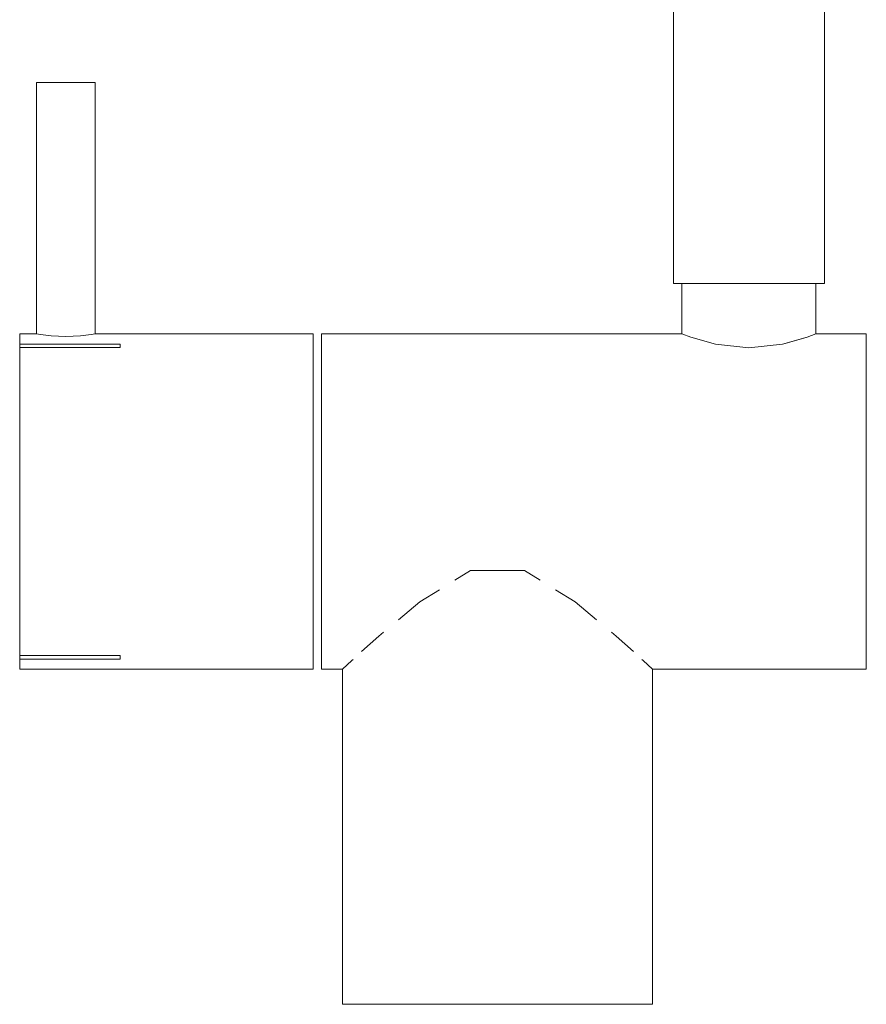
# Model space of a CAD drawing. Header units: millimetres. Extents: x 0 to 1917, y 0 to 847.
# Tile 9 of 230: x 101.16 to 103.18, y 685.53 to 687.88. Entities that reach past the tile are written whole.
import ezdxf

# ---------------------------------------------------------------- set-up
doc = ezdxf.new("R2010")
doc.units = ezdxf.units.MM
doc.header["$MEASUREMENT"] = 0
doc.set_wipeout_variables(frame=1)
doc.linetypes.add('Wipeout_Contour', pattern=[1000, 0, -1000])
doc.layers.add('Interior - Mobiliário', color=7, linetype='Continuous')

msp = doc.modelspace()

# ---------------------------------------------------------------- wipeouts: each hides what was drawn before it
at = {"color": 254, "linetype": 'Wipeout_Contour', "lineweight": 0, "ltscale": 2779.335605}
msp.add_wipeout([(102.7383, 687.128), (102.7598, 687.1199), (102.7598, 687.248), (102.7424, 687.248)], dxfattribs=at).dxf.layer = 'Interior - Mobiliário'
at = {"color": 254, "linetype": 'Wipeout_Contour', "lineweight": 0, "ltscale": 2779.540337}
msp.add_wipeout([(103.0369, 687.1199), (103.0583, 687.128), (103.0583, 687.248), (103.0369, 687.248)], dxfattribs=at).dxf.layer = 'Interior - Mobiliário'
at = {"color": 254, "linetype": 'Wipeout_Contour', "lineweight": 0, "ltscale": 8337.108347}
msp.add_wipeout([(101.1583, 687.0744), (101.8583, 687.0744), (101.8583, 687.128), (101.3383, 687.128), (101.3033, 687.1234), (101.2683, 687.1218), (101.2333, 687.1234), (101.2077, 687.1265), (101.1583, 687.128), (101.1583, 687.1039), (101.3983, 687.1039), (101.1583, 687.0958)], dxfattribs=at).dxf.layer = 'Interior - Mobiliário'
at = {"color": 254, "linetype": 'Wipeout_Contour', "lineweight": 0, "ltscale": 4856.951373}
msp.add_wipeout([(101.1583, 686.328), (101.8583, 686.328), (101.8583, 686.3816), (101.1583, 686.3816), (101.1583, 686.3601), (101.3983, 686.3601), (101.1583, 686.3521)], dxfattribs=at).dxf.layer = 'Interior - Mobiliário'
at = {"color": 254, "linetype": 'Wipeout_Contour', "lineweight": 0, "ltscale": 2774.265582}
msp.add_wipeout([(102.6683, 686.328), (102.646, 686.3485), (102.646, 685.528), (102.6683, 685.528)], dxfattribs=at).dxf.layer = 'Interior - Mobiliário'

# ---------------------------------------------------------------- next in the draw order: linework, layer by layer
at = {"layer": 'Interior - Mobiliário', "color": 6, "linetype": 'Continuous', "lineweight": 0}
msp.add_line((101.8583, 686.328), (101.1583, 686.328), dxfattribs=at)

# ---------------------------------------------------------------- next in the draw order: wipeouts: each hides what was drawn before it
at = {"color": 254, "linetype": 'Wipeout_Contour', "lineweight": 0, "ltscale": 2783.38948}
msp.add_wipeout([(102.7183, 687.248), (102.7424, 687.248), (102.7424, 689.1978), (102.7183, 689.1962)], dxfattribs=at).dxf.layer = 'Interior - Mobiliário'
at = {"color": 254, "linetype": 'Wipeout_Contour', "lineweight": 0, "ltscale": 2779.360134}
msp.add_wipeout([(101.2077, 687.1265), (101.2333, 687.1234), (101.2333, 687.728), (101.2077, 687.728)], dxfattribs=at).dxf.layer = 'Interior - Mobiliário'
at = {"color": 254, "linetype": 'Wipeout_Contour', "lineweight": 0, "ltscale": 2083.129166}
msp.add_wipeout([(101.1583, 687.0958), (101.3983, 687.0958), (101.1583, 687.1039)], dxfattribs=at).dxf.layer = 'Interior - Mobiliário'
at = {"color": 254, "linetype": 'Wipeout_Contour', "lineweight": 0, "ltscale": 2777.840552}
msp.add_wipeout([(101.8583, 686.928), (101.8583, 687.0744), (101.1583, 687.0744), (101.1583, 686.928)], dxfattribs=at).dxf.layer = 'Interior - Mobiliário'
at = {"color": 254, "linetype": 'Wipeout_Contour', "lineweight": 0, "ltscale": 2775.678405}
msp.add_wipeout([(101.8583, 686.3816), (101.8583, 686.528), (101.1583, 686.528), (101.1583, 686.3816)], dxfattribs=at).dxf.layer = 'Interior - Mobiliário'
at = {"color": 254, "linetype": 'Wipeout_Contour', "lineweight": 0, "ltscale": 3468.709617}
msp.add_wipeout([(102.5818, 686.4064), (102.5818, 685.528), (102.646, 685.528), (102.646, 686.3485), (102.6225, 686.3697)], dxfattribs=at).dxf.layer = 'Interior - Mobiliário'
at = {"color": 254, "linetype": 'Wipeout_Contour', "lineweight": 0, "ltscale": 2081.808217}
msp.add_wipeout([(101.3983, 686.3601), (101.1583, 686.3601), (101.3983, 686.3521)], dxfattribs=at).dxf.layer = 'Interior - Mobiliário'

# ---------------------------------------------------------------- next in the draw order: linework, layer by layer
at = {"layer": 'Interior - Mobiliário', "color": 6, "linetype": 'Continuous', "lineweight": 0}
for p, q in [((102.7183, 687.248), (102.7183, 689.1962)), ((101.1983, 687.728), (101.2077, 687.728)), ((101.1983, 687.128), (101.1983, 687.728)), ((101.1983, 687.128), (101.1583, 687.128)), ((101.1583, 687.1039), (101.1583, 687.128)), ((101.1983, 687.128), (101.2077, 687.1265)), ((101.8583, 687.0744), (101.8583, 687.128)), ((101.1583, 687.1039), (101.3983, 687.1039)), ((101.1583, 687.1039), (101.1583, 687.0958)), ((101.3983, 687.0958), (101.1583, 687.0958)), ((101.1583, 687.0744), (101.1583, 687.0958)), ((101.3983, 687.1039), (101.3983, 687.0958)), ((101.1583, 686.3601), (101.1583, 686.3816)), ((101.8583, 686.328), (101.8583, 686.3816)), ((101.1583, 686.3601), (101.1583, 686.3521)), ((101.1583, 686.3601), (101.3983, 686.3601)), ((101.3983, 686.3521), (101.1583, 686.3521)), ((101.1583, 686.328), (101.1583, 686.3521)), ((101.3983, 686.3601), (101.3983, 686.3521)), ((102.6683, 685.528), (102.646, 685.528))]:
    msp.add_line(p, q, dxfattribs=at)

# ---------------------------------------------------------------- next in the draw order: wipeouts: each hides what was drawn before it
at = {"color": 254, "linetype": 'Wipeout_Contour', "lineweight": 0, "ltscale": 2779.370691}
msp.add_wipeout([(101.2333, 687.1234), (101.2683, 687.1218), (101.2683, 687.728), (101.2333, 687.728)], dxfattribs=at).dxf.layer = 'Interior - Mobiliário'
at = {"color": 254, "linetype": 'Wipeout_Contour', "lineweight": 0, "ltscale": 2776.363764}
msp.add_wipeout([(101.8583, 686.528), (101.8583, 686.728), (101.1583, 686.728), (101.1583, 686.528)], dxfattribs=at).dxf.layer = 'Interior - Mobiliário'
at = {"color": 254, "linetype": 'Wipeout_Contour', "lineweight": 0, "ltscale": 4857.684478}
msp.add_wipeout([(102.5346, 686.4457), (102.4833, 686.4886), (102.4833, 685.528), (102.5818, 685.528), (102.5818, 686.4064), (102.5702, 686.4161), (102.5588, 686.4216)], dxfattribs=at).dxf.layer = 'Interior - Mobiliário'
at = {"color": 254, "linetype": 'Wipeout_Contour', "lineweight": 0, "ltscale": 2776.046052}
msp.add_wipeout([(103.1783, 686.3521), (102.6401, 686.3521), (102.6683, 686.328), (103.1783, 686.328)], dxfattribs=at).dxf.layer = 'Interior - Mobiliário'

# ---------------------------------------------------------------- next in the draw order: linework, layer by layer
at = {"layer": 'Interior - Mobiliário', "color": 6, "linetype": 'Continuous', "lineweight": 0}
for p, q in [((101.2077, 687.728), (101.2333, 687.728)), ((101.2077, 687.1265), (101.2333, 687.1234)), ((101.1583, 686.3816), (101.1583, 686.528)), ((101.8583, 686.3816), (101.8583, 686.528)), ((102.6683, 686.328), (102.6683, 685.528)), ((103.1783, 686.328), (102.6683, 686.328)), ((102.646, 685.528), (102.5818, 685.528))]:
    msp.add_line(p, q, dxfattribs=at)

# ---------------------------------------------------------------- next in the draw order: wipeouts: each hides what was drawn before it
at = {"color": 254, "linetype": 'Wipeout_Contour', "lineweight": 0, "ltscale": 2779.391096}
msp.add_wipeout([(101.2683, 687.1218), (101.3033, 687.1234), (101.3033, 687.728), (101.2683, 687.728)], dxfattribs=at).dxf.layer = 'Interior - Mobiliário'
at = {"color": 254, "linetype": 'Wipeout_Contour', "lineweight": 0, "ltscale": 2777.155164}
msp.add_wipeout([(101.8583, 686.728), (101.8583, 686.928), (101.1583, 686.928), (101.1583, 686.728)], dxfattribs=at).dxf.layer = 'Interior - Mobiliário'
at = {"color": 254, "linetype": 'Wipeout_Contour', "lineweight": 0, "ltscale": 4858.236729}
msp.add_wipeout([(102.3626, 686.563), (102.3626, 685.528), (102.4833, 685.528), (102.4833, 686.4886), (102.437, 686.5171), (102.4119, 686.528), (102.4, 686.5399)], dxfattribs=at).dxf.layer = 'Interior - Mobiliário'
at = {"color": 254, "linetype": 'Wipeout_Contour', "lineweight": 0, "ltscale": 4858.917648}
msp.add_wipeout([(102.5588, 686.4216), (102.5702, 686.4161), (102.5818, 686.4064), (102.6225, 686.3697), (102.6401, 686.3521), (103.1783, 686.3521), (103.1783, 686.4216)], dxfattribs=at).dxf.layer = 'Interior - Mobiliário'

# ---------------------------------------------------------------- next in the draw order: linework, layer by layer
at = {"layer": 'Interior - Mobiliário', "color": 6, "linetype": 'Continuous', "lineweight": 0}
for p, q in [((101.2333, 687.728), (101.2683, 687.728)), ((101.2333, 687.1234), (101.2683, 687.1218)), ((101.1583, 686.928), (101.1583, 687.0744)), ((101.8583, 686.928), (101.8583, 687.0744)), ((101.1583, 686.728), (101.1583, 686.928)), ((101.8583, 686.728), (101.8583, 686.928)), ((101.1583, 686.528), (101.1583, 686.728)), ((101.8583, 686.528), (101.8583, 686.728)), ((102.6225, 686.3697), (102.5818, 686.4064)), ((102.646, 686.3485), (102.643, 686.3512)), ((102.6683, 686.328), (102.646, 686.3485)), ((103.1783, 686.328), (103.1783, 686.3521)), ((102.5818, 685.528), (102.4833, 685.528))]:
    msp.add_line(p, q, dxfattribs=at)

# ---------------------------------------------------------------- next in the draw order: wipeouts: each hides what was drawn before it
at = {"color": 254, "linetype": 'Wipeout_Contour', "lineweight": 0, "ltscale": 2779.415879}
msp.add_wipeout([(101.3033, 687.1234), (101.3289, 687.1265), (101.3289, 687.728), (101.3033, 687.728)], dxfattribs=at).dxf.layer = 'Interior - Mobiliário'
at = {"color": 254, "linetype": 'Wipeout_Contour', "lineweight": 0, "ltscale": 2774.522728}
msp.add_wipeout([(102.3626, 686.563), (102.2341, 686.563), (102.2341, 685.528), (102.3626, 685.528)], dxfattribs=at).dxf.layer = 'Interior - Mobiliário'

# ---------------------------------------------------------------- next in the draw order: linework, layer by layer
at = {"layer": 'Interior - Mobiliário', "color": 6, "linetype": 'Continuous', "lineweight": 0}
for p, q in [((101.2683, 687.728), (101.3033, 687.728)), ((101.3033, 687.728), (101.3289, 687.728)), ((101.3289, 687.728), (101.3383, 687.728)), ((101.3383, 687.128), (101.3383, 687.728)), ((101.2683, 687.1218), (101.3033, 687.1234)), ((101.3033, 687.1234), (101.3289, 687.1265)), ((101.3289, 687.1265), (101.3383, 687.128)), ((101.8583, 687.128), (101.3383, 687.128)), ((102.4833, 685.528), (102.3626, 685.528))]:
    msp.add_line(p, q, dxfattribs=at)

# ---------------------------------------------------------------- next in the draw order: wipeouts: each hides what was drawn before it
at = {"color": 254, "linetype": 'Wipeout_Contour', "lineweight": 0, "ltscale": 4857.936883}
msp.add_wipeout([(102.1133, 686.4886), (102.1133, 685.528), (102.2341, 685.528), (102.2341, 686.563), (102.1966, 686.5399), (102.1847, 686.528), (102.1597, 686.5171)], dxfattribs=at).dxf.layer = 'Interior - Mobiliário'

# ---------------------------------------------------------------- next in the draw order: linework, layer by layer
at = {"layer": 'Interior - Mobiliário', "color": 6, "linetype": 'Continuous', "lineweight": 0}
msp.add_line((102.3626, 685.528), (102.2341, 685.528), dxfattribs=at)

# ---------------------------------------------------------------- next in the draw order: wipeouts: each hides what was drawn before it
at = {"color": 254, "linetype": 'Wipeout_Contour', "lineweight": 0, "ltscale": 6939.465646}
msp.add_wipeout([(103.1783, 686.6585), (101.8783, 686.6585), (101.8783, 686.528), (102.1847, 686.528), (102.1966, 686.5399), (102.2341, 686.563), (102.3626, 686.563), (102.4, 686.5399), (102.4119, 686.528), (103.1783, 686.528)], dxfattribs=at).dxf.layer = 'Interior - Mobiliário'
at = {"color": 254, "linetype": 'Wipeout_Contour', "lineweight": 0, "ltscale": 4857.378992}
msp.add_wipeout([(102.0149, 686.4064), (102.0149, 685.528), (102.1133, 685.528), (102.1133, 686.4886), (102.062, 686.4457), (102.0379, 686.4216), (102.0265, 686.4161)], dxfattribs=at).dxf.layer = 'Interior - Mobiliário'

# ---------------------------------------------------------------- next in the draw order: linework, layer by layer
at = {"layer": 'Interior - Mobiliário', "color": 6, "linetype": 'Continuous', "lineweight": 0}
for p, q in [((102.2341, 686.563), (102.1966, 686.5399)), ((102.3626, 686.563), (102.2341, 686.563)), ((102.4, 686.5399), (102.3626, 686.563)), ((102.2341, 685.528), (102.1133, 685.528))]:
    msp.add_line(p, q, dxfattribs=at)

# ---------------------------------------------------------------- next in the draw order: wipeouts: each hides what was drawn before it
at = {"color": 254, "linetype": 'Wipeout_Contour', "lineweight": 0, "ltscale": 2777.359726}
msp.add_wipeout([(101.8783, 686.7974), (101.8783, 686.6585), (103.1783, 686.6585), (103.1783, 686.7974)], dxfattribs=at).dxf.layer = 'Interior - Mobiliário'
at = {"color": 254, "linetype": 'Wipeout_Contour', "lineweight": 0, "ltscale": 4859.214853}
msp.add_wipeout([(103.1783, 686.528), (102.4119, 686.528), (102.437, 686.5171), (102.4833, 686.4886), (102.5346, 686.4457), (102.5588, 686.4216), (103.1783, 686.4216)], dxfattribs=at).dxf.layer = 'Interior - Mobiliário'
at = {"color": 254, "linetype": 'Wipeout_Contour', "lineweight": 0, "ltscale": 4162.657492}
msp.add_wipeout([(101.9536, 686.3512), (101.9506, 685.528), (102.0149, 685.528), (102.0149, 686.4064), (101.9742, 686.3697), (101.9566, 686.3521)], dxfattribs=at).dxf.layer = 'Interior - Mobiliário'

# ---------------------------------------------------------------- next in the draw order: linework, layer by layer
at = {"layer": 'Interior - Mobiliário', "color": 6, "linetype": 'Continuous', "lineweight": 0}
for p, q in [((103.1783, 686.528), (103.1783, 686.6585)), ((103.1783, 686.4216), (103.1783, 686.528)), ((102.4833, 686.4886), (102.437, 686.5171)), ((102.5346, 686.4457), (102.4833, 686.4886)), ((102.5818, 686.4064), (102.5702, 686.4161)), ((103.1783, 686.3521), (103.1783, 686.4216)), ((102.1133, 685.528), (102.0149, 685.528))]:
    msp.add_line(p, q, dxfattribs=at)

# ---------------------------------------------------------------- next in the draw order: wipeouts: each hides what was drawn before it
at = {"color": 254, "linetype": 'Wipeout_Contour', "lineweight": 0, "ltscale": 2777.89274}
msp.add_wipeout([(101.8783, 686.7974), (103.1783, 686.7974), (103.1783, 686.928), (101.8783, 686.928)], dxfattribs=at).dxf.layer = 'Interior - Mobiliário'
at = {"color": 254, "linetype": 'Wipeout_Contour', "lineweight": 0, "ltscale": 2773.842132}
msp.add_wipeout([(101.9506, 686.3485), (101.9283, 686.328), (101.9283, 685.528), (101.9506, 685.528)], dxfattribs=at).dxf.layer = 'Interior - Mobiliário'

# ---------------------------------------------------------------- next in the draw order: linework, layer by layer
at = {"layer": 'Interior - Mobiliário', "color": 6, "linetype": 'Continuous', "lineweight": 0}
for p, q in [((101.8783, 686.6585), (101.8783, 686.7974)), ((103.1783, 686.6585), (103.1783, 686.7974)), ((101.9506, 685.528), (101.9283, 685.528)), ((102.0149, 685.528), (101.9506, 685.528))]:
    msp.add_line(p, q, dxfattribs=at)

# ---------------------------------------------------------------- next in the draw order: wipeouts: each hides what was drawn before it
at = {"color": 254, "linetype": 'Wipeout_Contour', "lineweight": 0, "ltscale": 2778.361469}
msp.add_wipeout([(101.8783, 686.928), (103.1783, 686.928), (103.1783, 687.0344), (101.8783, 687.0344)], dxfattribs=at).dxf.layer = 'Interior - Mobiliário'
at = {"color": 254, "linetype": 'Wipeout_Contour', "lineweight": 0, "ltscale": 2775.354073}
msp.add_wipeout([(101.8783, 686.3521), (101.8783, 686.328), (101.9283, 686.328), (101.9506, 686.3485)], dxfattribs=at).dxf.layer = 'Interior - Mobiliário'

# ---------------------------------------------------------------- next in the draw order: linework, layer by layer
at = {"layer": 'Interior - Mobiliário', "color": 6, "linetype": 'Continuous', "lineweight": 0}
for p, q in [((101.8783, 686.7974), (101.8783, 686.928)), ((103.1783, 686.7974), (103.1783, 686.928)), ((101.9283, 686.328), (101.8783, 686.328)), ((101.9283, 686.328), (101.9283, 685.528))]:
    msp.add_line(p, q, dxfattribs=at)

# ---------------------------------------------------------------- next in the draw order: wipeouts: each hides what was drawn before it
at = {"color": 254, "linetype": 'Wipeout_Contour', "lineweight": 0, "ltscale": 4864.21329}
msp.add_wipeout([(101.8783, 687.0344), (103.1783, 687.0344), (103.1783, 687.1039), (102.9801, 687.1039), (102.8983, 687.0946), (102.8183, 687.1032), (101.8783, 687.1039)], dxfattribs=at).dxf.layer = 'Interior - Mobiliário'
at = {"color": 254, "linetype": 'Wipeout_Contour', "lineweight": 0, "ltscale": 4857.862579}
msp.add_wipeout([(102.0379, 686.4216), (101.8783, 686.4216), (101.8783, 686.3521), (101.9566, 686.3521), (101.9742, 686.3697), (102.0149, 686.4064), (102.0265, 686.4161)], dxfattribs=at).dxf.layer = 'Interior - Mobiliário'

# ---------------------------------------------------------------- next in the draw order: linework, layer by layer
at = {"layer": 'Interior - Mobiliário', "color": 6, "linetype": 'Continuous', "lineweight": 0}
for p, q in [((101.8783, 686.928), (101.8783, 687.0344)), ((103.1783, 686.928), (103.1783, 687.0344)), ((102.0149, 686.4064), (101.9742, 686.3697)), ((101.8783, 686.328), (101.8783, 686.3521)), ((101.9506, 686.3485), (101.9283, 686.328)), ((101.9536, 686.3512), (101.9506, 686.3485))]:
    msp.add_line(p, q, dxfattribs=at)

# ---------------------------------------------------------------- next in the draw order: wipeouts: each hides what was drawn before it
at = {"color": 254, "linetype": 'Wipeout_Contour', "lineweight": 0, "ltscale": 3474.75813}
msp.add_wipeout([(102.7598, 687.1199), (102.8152, 687.1041), (102.8183, 687.248), (102.8083, 687.248), (102.7598, 687.248)], dxfattribs=at).dxf.layer = 'Interior - Mobiliário'
at = {"color": 254, "linetype": 'Wipeout_Contour', "lineweight": 0, "ltscale": 4858.359483}
msp.add_wipeout([(102.1847, 686.528), (101.8783, 686.528), (101.8783, 686.4216), (102.0379, 686.4216), (102.062, 686.4457), (102.1133, 686.4886), (102.1597, 686.5171)], dxfattribs=at).dxf.layer = 'Interior - Mobiliário'

# ---------------------------------------------------------------- next in the draw order: linework, layer by layer
at = {"layer": 'Interior - Mobiliário', "color": 6, "linetype": 'Continuous', "lineweight": 0}
for p, q in [((101.8783, 686.528), (101.8783, 686.6585)), ((101.8783, 686.4216), (101.8783, 686.528)), ((102.1597, 686.5171), (102.1133, 686.4886)), ((102.1133, 686.4886), (102.062, 686.4457)), ((101.8783, 686.3521), (101.8783, 686.4216)), ((102.0265, 686.4161), (102.0149, 686.4064))]:
    msp.add_line(p, q, dxfattribs=at)

# ---------------------------------------------------------------- next in the draw order: wipeouts: each hides what was drawn before it
at = {"color": 254, "linetype": 'Wipeout_Contour', "lineweight": 0, "ltscale": 3474.764428}
msp.add_wipeout([(102.8183, 687.1032), (102.8983, 687.0946), (102.8983, 687.248), (102.861, 687.248), (102.8183, 687.248)], dxfattribs=at).dxf.layer = 'Interior - Mobiliário'

# ---------------------------------------------------------------- next in the draw order: wipeouts: each hides what was drawn before it
at = {"color": 254, "linetype": 'Wipeout_Contour', "lineweight": 0, "ltscale": 2783.420504}
msp.add_wipeout([(102.7424, 687.248), (102.8083, 687.248), (102.8083, 689.2021), (102.7424, 689.1978)], dxfattribs=at).dxf.layer = 'Interior - Mobiliário'
at = {"color": 254, "linetype": 'Wipeout_Contour', "lineweight": 0, "ltscale": 3474.832611}
msp.add_wipeout([(102.8983, 687.248), (102.8983, 687.0946), (102.9783, 687.1032), (102.9783, 687.248), (102.9357, 687.248)], dxfattribs=at).dxf.layer = 'Interior - Mobiliário'
at = {"color": 254, "linetype": 'Wipeout_Contour', "lineweight": 0, "ltscale": 3473.647638}
msp.add_wipeout([(101.8783, 687.128), (101.8783, 687.1039), (102.8166, 687.1039), (102.7598, 687.1199), (102.7383, 687.128)], dxfattribs=at).dxf.layer = 'Interior - Mobiliário'

# ---------------------------------------------------------------- next in the draw order: linework, layer by layer
at = {"layer": 'Interior - Mobiliário', "color": 6, "linetype": 'Continuous', "lineweight": 0}
for p, q in [((102.7183, 687.248), (102.7424, 687.248)), ((102.7383, 687.128), (102.7383, 687.248)), ((101.8783, 687.1039), (101.8783, 687.128)), ((102.7383, 687.128), (101.8783, 687.128)), ((102.7383, 687.128), (102.7598, 687.1199)), ((102.7598, 687.1199), (102.8183, 687.1032)), ((101.8783, 687.0344), (101.8783, 687.1039)), ((102.8183, 687.1032), (102.8983, 687.0946))]:
    msp.add_line(p, q, dxfattribs=at)

# ---------------------------------------------------------------- next in the draw order: wipeouts: each hides what was drawn before it
at = {"color": 254, "linetype": 'Wipeout_Contour', "lineweight": 0, "ltscale": 2783.475879}
msp.add_wipeout([(102.8083, 689.2021), (102.8083, 687.248), (102.8983, 687.248), (102.8983, 689.208)], dxfattribs=at).dxf.layer = 'Interior - Mobiliário'
at = {"color": 254, "linetype": 'Wipeout_Contour', "lineweight": 0, "ltscale": 2779.5437}
msp.add_wipeout([(102.9783, 687.1032), (103.0369, 687.1199), (103.0369, 687.248), (102.9783, 687.248)], dxfattribs=at).dxf.layer = 'Interior - Mobiliário'

# ---------------------------------------------------------------- next in the draw order: linework, layer by layer
at = {"layer": 'Interior - Mobiliário', "color": 6, "linetype": 'Continuous', "lineweight": 0}
msp.add_line((102.7424, 687.248), (102.8083, 687.248), dxfattribs=at)

# ---------------------------------------------------------------- next in the draw order: wipeouts: each hides what was drawn before it
at = {"color": 254, "linetype": 'Wipeout_Contour', "lineweight": 0, "ltscale": 2783.540787}
msp.add_wipeout([(102.8983, 689.208), (102.8983, 687.248), (102.9883, 687.248), (102.9883, 689.2139)], dxfattribs=at).dxf.layer = 'Interior - Mobiliário'
at = {"color": 254, "linetype": 'Wipeout_Contour', "lineweight": 0, "ltscale": 4168.536721}
msp.add_wipeout([(102.9801, 687.1039), (103.1783, 687.1039), (103.1783, 687.128), (103.0583, 687.128), (103.0369, 687.1199), (102.9814, 687.1041)], dxfattribs=at).dxf.layer = 'Interior - Mobiliário'

# ---------------------------------------------------------------- next in the draw order: linework, layer by layer
at = {"layer": 'Interior - Mobiliário', "color": 6, "linetype": 'Continuous', "lineweight": 0}
for p, q in [((102.8083, 687.248), (102.8983, 687.248)), ((102.9783, 687.1032), (103.0369, 687.1199)), ((103.0369, 687.1199), (103.0583, 687.128)), ((103.1783, 687.128), (103.0583, 687.128)), ((103.1783, 687.1039), (103.1783, 687.128)), ((102.8983, 687.0946), (102.9783, 687.1032)), ((103.1783, 687.0344), (103.1783, 687.1039))]:
    msp.add_line(p, q, dxfattribs=at)

# ---------------------------------------------------------------- next in the draw order: wipeouts: each hides what was drawn before it
at = {"color": 254, "linetype": 'Wipeout_Contour', "lineweight": 0, "ltscale": 2783.597831}
msp.add_wipeout([(102.9883, 687.248), (103.0542, 687.248), (103.0542, 689.2182), (102.9883, 689.2139)], dxfattribs=at).dxf.layer = 'Interior - Mobiliário'

# ---------------------------------------------------------------- next in the draw order: linework, layer by layer
at = {"layer": 'Interior - Mobiliário', "color": 6, "linetype": 'Continuous', "lineweight": 0}
msp.add_line((102.8983, 687.248), (102.9883, 687.248), dxfattribs=at)

# ---------------------------------------------------------------- next in the draw order: wipeouts: each hides what was drawn before it
at = {"color": 254, "linetype": 'Wipeout_Contour', "lineweight": 0, "ltscale": 2783.631698}
msp.add_wipeout([(103.0542, 687.248), (103.0783, 687.248), (103.0783, 689.2198), (103.0542, 689.2182)], dxfattribs=at).dxf.layer = 'Interior - Mobiliário'

# ---------------------------------------------------------------- next in the draw order: linework, layer by layer
at = {"layer": 'Interior - Mobiliário', "color": 6, "linetype": 'Continuous', "lineweight": 0}
for p, q in [((103.0783, 687.248), (103.0783, 689.2198)), ((102.9883, 687.248), (103.0542, 687.248)), ((103.0542, 687.248), (103.0783, 687.248)), ((103.0583, 687.128), (103.0583, 687.248))]:
    msp.add_line(p, q, dxfattribs=at)

doc.saveas('drawing.dxf')
